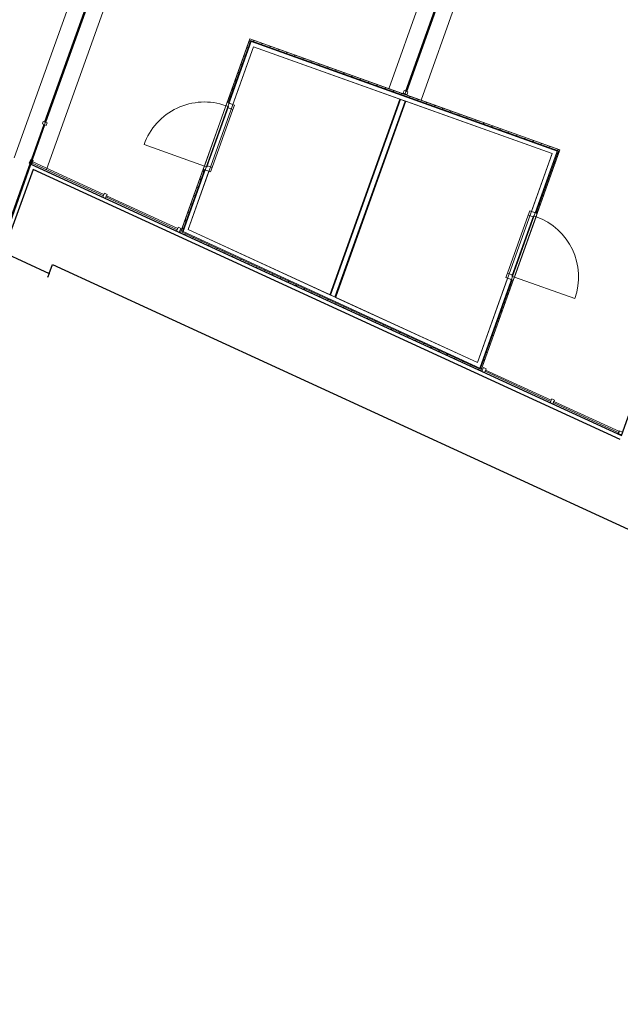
# Model space of a CAD drawing. Header units: metres. Extents: x 136314.7 to 136393.7, y 453293.7 to 453383.2.
# Tile 5 of 95: x 136341.9 to 136350.7, y 453293.7 to 453308.1. Entities that reach past the tile are written whole.
import ezdxf

# ---------------------------------------------------------------- set-up
doc = ezdxf.new("R2010")
doc.units = ezdxf.units.M
for name, color, linetype in [('-DR-nw-vh-kantverharding', 4, 'Continuous'), ('-DR-nw-vh-scheiding verhardingen', 1, 'Continuous'), ('kavelgrens', 211, 'Continuous'), ('SIT_Situatie plgr_2_New_21 Buitenwanden', 7, 'Continuous'), ('SIT_Situatie plgr_2_New_21 Buitenwanden Deuren', 7, 'Continuous'), ('SIT_Situatie plgr_2_New_21 Buitenwanden Doorsnede-arcering', 7, 'Continuous'), ('SIT_Situatie plgr_2_New_21 Buitenwanden Laagscheidingslijnen', 7, 'Continuous'), ('SIT_Situatie plgr_2_New_23 Vloeren', 7, 'Continuous'), ('SIT_Situatie plgr_2_New_27 Daken', 7, 'Continuous'), ('SIT_Situatie plgr_2_New_90 Terrein perceel', 7, 'Continuous')]:
    doc.layers.add(name, color=color, linetype=linetype)
pattern_1 = [(115.30822, (19050.71, 24785.13), (81.36191, 38.47388), [])]
pattern_2 = [(295.30822, (19050.71, 24785.13), (81.36191, 38.47388), [])]

# ---------------------------------------------------------------- blocks, each defined once
blk = doc.blocks.new('woonblok 1 jutfasehof')
at = {"layer": 'SIT_Situatie plgr_2_New_21 Buitenwanden Doorsnede-arcering', "linetype": 'Continuous', "lineweight": 0}
h = blk.add_hatch(dxfattribs=at)
h.set_pattern_fill('310_NAALDHOUT__01__0002', color=252, style=0, pattern_type=2)
h.set_pattern_definition(pattern_2)
h.paths.add_polyline_path([(-25302, 12093), (-25319, 12100), (-25644, 11191), (-25627, 11185)])
h = blk.add_hatch(dxfattribs=at)
h.set_pattern_fill('310_NAALDHOUT__01__0002', color=252, style=0, pattern_type=2)
h.set_pattern_definition([(205.30822, (19050.71, 24785.13), (-38.47388, 81.36191), [])])
h.paths.add_polyline_path([(-25302, 12093), (-20816, 10488), (-20810, 10505), (-25296, 12110)])
h = blk.add_hatch(dxfattribs=at)
h.set_pattern_fill('310_NAALDHOUT__01__0002', color=252, style=0, pattern_type=2)
h.set_pattern_definition(pattern_2)
h.paths.add_polyline_path([(-23126, 11239), (-24148, 8385), (-24137, 8381), (-23116, 11236)])
h = blk.add_hatch(dxfattribs=at)
h.set_pattern_fill('310_NAALDHOUT__01__0002', color=252, style=0, pattern_type=2)
h.set_pattern_definition(pattern_2)
h.paths.add_polyline_path([(-24061, 8354), (-23040, 11208), (-23050, 11212), (-24072, 8357)])
h = blk.add_hatch(dxfattribs=at)
h.set_pattern_fill('310_NAALDHOUT__01__0002', color=252, style=0, pattern_type=2)
h.set_pattern_definition(pattern_1)
h.paths.add_polyline_path([(-20799, 10482), (-20816, 10488), (-21141, 9580), (-21124, 9574)])
h = blk.add_hatch(dxfattribs=at)
h.set_pattern_fill('310_NAALDHOUT__01__0002', color=252, style=0, pattern_type=2)
h.set_pattern_definition(pattern_2)
h.paths.add_polyline_path([(-26317, 9309), (-26301, 9301), (-25975, 10211), (-25992, 10217)])
h = blk.add_hatch(dxfattribs=at)
h.set_pattern_fill('310_NAALDHOUT__01__0002', color=252, style=0, pattern_type=2)
h.set_pattern_definition([(20.30496, (19050.71, 24785.13), (-31.23152, 84.4073), [])])
h.paths.add_polyline_path([(-21956, 7303), (-26301, 9301), (-26307, 9284), (-21962, 7286)])
h = blk.add_hatch(dxfattribs=at)
h.set_pattern_fill('310_NAALDHOUT__01__0002', color=252, style=0, pattern_type=2)
h.set_pattern_definition(pattern_1)
h.paths.add_polyline_path([(-21473, 8600), (-21490, 8606), (-21956, 7303), (-21940, 7296)])
h = blk.add_hatch(dxfattribs=at)
h.set_pattern_fill('310_NAALDHOUT__01__0002', color=252, style=0, pattern_type=2)
h.set_pattern_definition(pattern_1)
h.paths.add_polyline_path([(-21962, 7286), (-21946, 7279), (-21956, 7303)])
at = {"layer": 'kavelgrens'}
blk.add_lwpolyline([(-28986, 8975), (-28503, 10294), (-19894, 6335), (-19593, 7177), (-5032, 1966), (-5084, 1820), (0, 0), (6830, 19085)], dxfattribs=at)
at = {"layer": 'SIT_Situatie plgr_2_New_21 Buitenwanden', "color": 252, "linetype": 'Continuous', "lineweight": 0}
for p, q in [((-25644, 11191), (-25627, 11185)), ((-25627, 11185), (-25561, 11161)), ((-25992, 10217), (-25975, 10211)), ((-25975, 10211), (-25909, 10188)), ((-21141, 9580), (-21207, 9603)), ((-21124, 9574), (-21141, 9580)), ((-21490, 8606), (-21556, 8630)), ((-21473, 8600), (-21490, 8606))]:
    blk.add_line(p, q, dxfattribs=at)
at = {"layer": 'SIT_Situatie plgr_2_New_21 Buitenwanden', "color": 252, "linetype": 'Continuous', "lineweight": 0, "flags": 128}
for points in [[(-25319, 12100), (-25644, 11191)], [(-25313, 12116), (-25319, 12100)], [(-20810, 10505), (-25313, 12116)], [(-25561, 11161), (-25259, 12004)], [(-25259, 12004), (-20906, 10446)], [(-23126, 11239), (-24148, 8385)], [(-24061, 8354), (-23040, 11208)], [(-23126, 11239), (-23116, 11236)], [(-23116, 11236), (-23050, 11212)], [(-23050, 11212), (-23040, 11208)], [(-21124, 9574), (-20793, 10499)], [(-20793, 10499), (-20810, 10505)], [(-20906, 10446), (-21207, 9603)], [(-25992, 10217), (-26317, 9309)], [(-26213, 9338), (-25909, 10188)], [(-21996, 7399), (-26213, 9338)], [(-26323, 9292), (-26317, 9309)], [(-26323, 9292), (-21962, 7286)], [(-21556, 8630), (-21996, 7399)], [(-21946, 7279), (-21473, 8600)], [(-24148, 8385), (-24137, 8381)], [(-24137, 8381), (-24072, 8357)], [(-24072, 8357), (-24061, 8354)], [(-21946, 7279), (-21962, 7286)]]:
    blk.add_lwpolyline(points, dxfattribs=at)
at = {"layer": 'SIT_Situatie plgr_2_New_21 Buitenwanden Deuren', "color": 252, "linetype": 'Continuous', "lineweight": 0}
for p, q in [((-25661, 11144), (-25975, 10264)), ((-25661, 11144), (-25975, 10264)), ((-25938, 10251), (-25623, 11130)), ((-25862, 10242), (-25559, 11089)), ((-25661, 11144), (-25644, 11191)), ((-25623, 11130), (-25661, 11144)), ((-25623, 11130), (-25661, 11144)), ((-25644, 11191), (-25536, 11153)), ((-25644, 11191), (-25627, 11185)), ((-25644, 11191), (-25627, 11185)), ((-25629, 11114), (-25623, 11130)), ((-25559, 11089), (-25629, 11114)), ((-25627, 11185), (-25561, 11161)), ((-25627, 11185), (-25561, 11161)), ((-25536, 11153), (-25559, 11089)), ((-25975, 10264), (-26855, 10579)), ((-25992, 10217), (-25975, 10264)), ((-25885, 10179), (-25992, 10217)), ((-25992, 10217), (-25975, 10211)), ((-25992, 10217), (-25975, 10211)), ((-25975, 10264), (-25938, 10251)), ((-25975, 10264), (-25938, 10251)), ((-25975, 10211), (-25909, 10188)), ((-25975, 10211), (-25909, 10188)), ((-25938, 10251), (-25932, 10267)), ((-25932, 10267), (-25862, 10242)), ((-25862, 10242), (-25885, 10179)), ((-21558, 8702), (-21254, 9549)), ((-21494, 8661), (-21179, 9540)), ((-21141, 9526), (-21456, 8647)), ((-21141, 9526), (-21456, 8647)), ((-21232, 9612), (-21254, 9549)), ((-21254, 9549), (-21185, 9524)), ((-21124, 9574), (-21232, 9612)), ((-21141, 9580), (-21207, 9603)), ((-21141, 9580), (-21207, 9603)), ((-21185, 9524), (-21179, 9540)), ((-21179, 9540), (-21141, 9526)), ((-21179, 9540), (-21141, 9526)), ((-21124, 9574), (-21141, 9580)), ((-21124, 9574), (-21141, 9580)), ((-21141, 9526), (-21124, 9574)), ((-21558, 8702), (-21580, 8638)), ((-21580, 8638), (-21473, 8600)), ((-21488, 8677), (-21558, 8702)), ((-21490, 8606), (-21556, 8630)), ((-21490, 8606), (-21556, 8630)), ((-21494, 8661), (-21488, 8677)), ((-21456, 8647), (-21494, 8661)), ((-21456, 8647), (-21494, 8661)), ((-21473, 8600), (-21456, 8647)), ((-21456, 8647), (-20577, 8332)), ((-21473, 8600), (-21490, 8606)), ((-21473, 8600), (-21490, 8606))]:
    blk.add_line(p, q, dxfattribs=at)
for centre, start, end in [((-25975, 10264), 70.3082, 160.3082), ((-21456, 8647), 340.3082, 70.3082)]:
    blk.add_arc(centre, 934, start, end, dxfattribs=at)
at = {"layer": 'SIT_Situatie plgr_2_New_21 Buitenwanden Laagscheidingslijnen', "color": 252, "linetype": 'Continuous', "lineweight": 0}
for p, q in [((-25302, 12093), (-25325, 12028)), ((-25302, 12093), (-25325, 12028)), ((-25236, 12070), (-25302, 12093)), ((-20882, 10512), (-25236, 12070)), ((-25325, 12028), (-25627, 11185)), ((-23116, 11236), (-24137, 8381)), ((-24072, 8357), (-23050, 11212)), ((-20816, 10488), (-20882, 10512)), ((-20816, 10488), (-20882, 10512)), ((-20840, 10422), (-20816, 10488)), ((-21141, 9580), (-20840, 10422)), ((-25975, 10211), (-26277, 9368)), ((-26277, 9368), (-26301, 9301)), ((-26277, 9368), (-26301, 9301)), ((-26301, 9301), (-26237, 9272)), ((-26237, 9272), (-22020, 7333)), ((-21932, 7370), (-21490, 8606)), ((-22020, 7333), (-21956, 7303)), ((-22020, 7333), (-21956, 7303)), ((-21956, 7303), (-21932, 7370))]:
    blk.add_line(p, q, dxfattribs=at)
at = {"layer": 'SIT_Situatie plgr_2_New_23 Vloeren', "color": 252, "linetype": 'Continuous', "lineweight": 0, "flags": 128}
blk.add_lwpolyline([(-26286, 9308), (-25294, 12078), (-20832, 10481), (-21963, 7320)], close=True, dxfattribs=at)
at = {"layer": 'SIT_Situatie plgr_2_New_27 Daken', "color": 252, "linetype": 'Continuous', "lineweight": 0, "flags": 128}
for points in [[(-26213, 9338), (-25259, 12004), (-23126, 11240), (-24147, 8388)], [(-21996, 7399), (-20906, 10446), (-23039, 11209), (-24063, 8349)]]:
    blk.add_lwpolyline(points, close=True, dxfattribs=at)
at = {"layer": 'SIT_Situatie plgr_2_New_90 Terrein perceel', "color": 252, "linetype": 'Continuous', "lineweight": 0}
for p, q in [((-25834, 18523), (-28748, 10383)), ((-28277, 10214), (-25363, 18355)), ((-21315, 16906), (-23288, 11392)), ((-22818, 11224), (-20844, 16737))]:
    blk.add_line(p, q, dxfattribs=at)
at = {"layer": 'SIT_Situatie plgr_2_New_90 Terrein perceel', "color": 252, "linetype": 'Continuous', "lineweight": 0, "flags": 128}
for points in [[(-28512, 10298), (-25599, 18439)], [(-23053, 11308), (-20793, 10499), (-21946, 7279), (-19894, 6335), (-19633, 7064), (-19727, 7097), (-16796, 15289), (-21080, 16822)], [(-23053, 11308), (-21080, 16822)], [(-28512, 10298), (-26323, 9292), (-25313, 12116), (-23053, 11308)], [(-28986, 8975), (-28512, 10298)]]:
    blk.add_lwpolyline(points, dxfattribs=at)
for points in [[(-22389, 13133), (-22408, 13140), (-23045, 11358), (-23027, 11351)], [(-27626, 12745), (-27645, 12752), (-28305, 10908), (-28286, 10902)], [(-23008, 11345), (-23064, 11365), (-23078, 11327), (-23021, 11307)], [(-28267, 10895), (-28323, 10915), (-28337, 10878), (-28280, 10857)], [(-28299, 10864), (-28318, 10871), (-28978, 9027), (-28959, 9021)], [(-28505, 10361), (-28530, 10307), (-28494, 10290), (-28469, 10345)], [(-28477, 10326), (-28486, 10308), (-27447, 9831), (-27439, 9849)], [(-27430, 9867), (-27455, 9812), (-27419, 9796), (-27394, 9850)], [(-27402, 9832), (-27411, 9814), (-26372, 9336), (-26364, 9354)], [(-26355, 9373), (-26380, 9318), (-26344, 9301), (-26319, 9356)], [(-21894, 7255), (-21869, 7309), (-21905, 7326), (-21930, 7272)], [(-20927, 6833), (-20919, 6851), (-21877, 7291), (-21885, 7273)], [(-20899, 6798), (-20874, 6852), (-20911, 6869), (-20936, 6814)], [(-19933, 6375), (-19925, 6394), (-20883, 6834), (-20891, 6816)], [(-19876, 6385), (-19932, 6405), (-19946, 6367), (-19889, 6347)]]:
    blk.add_lwpolyline(points, close=True, dxfattribs=at)

msp = doc.modelspace()

# ---------------------------------------------------------------- linework, layer by layer
at = {"layer": '-DR-nw-vh-kantverharding', "flags": 128}
msp.add_lwpolyline([(136350.655, 453301.98), (136342.1, 453305.914), (136341.66, 453304.71), (136342.333, 453304.397), (136342.308, 453304.343)], dxfattribs=at)
at = {"layer": '-DR-nw-vh-scheiding verhardingen', "flags": 128}
msp.add_lwpolyline([(136342.333, 453304.397), (136342.381, 453304.529), (136347.074, 453302.372), (136350.831, 453300.643), (136355.455, 453299.101), (136355.42, 453298.996), (136369.82, 453293.747)], dxfattribs=at)

# ---------------------------------------------------------------- next in the draw order: block references
at = {"layer": 'kavelgrens', "xscale": 0.001, "yscale": 0.001}
msp.add_blockref('woonblok 1 jutfasehof', (136370.569, 453295.701), dxfattribs=at)

doc.saveas('drawing.dxf')
